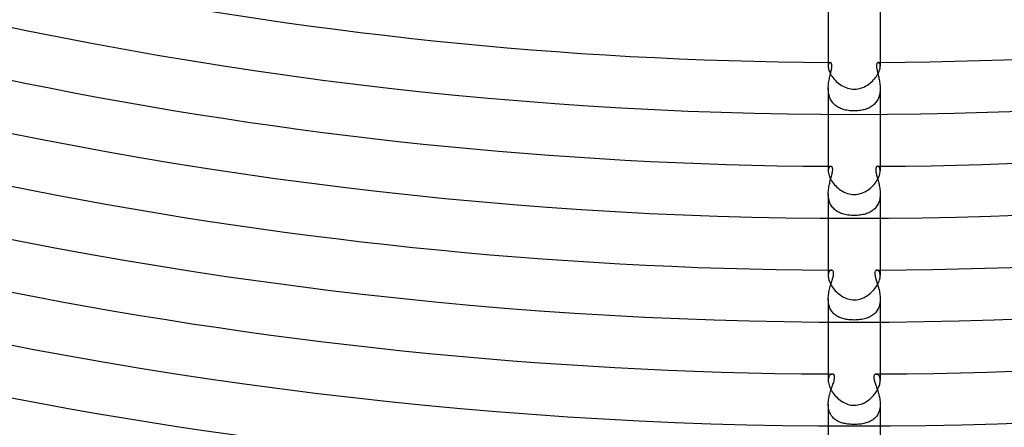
# Model space of a CAD drawing. Header units: millimetres. Extents: x -430 to 430, y -430 to 430.
# Tile 45 of 116: x -64 to 12, y -341 to -310. Entities that reach past the tile are written whole.
import ezdxf

# ---------------------------------------------------------------- set-up
doc = ezdxf.new("R2010")
doc.units = ezdxf.units.MM
doc.layers.add('HIDDEN', color=7, linetype='Continuous')
doc.layers.add('THICK', color=7, linetype='Continuous')

msp = doc.modelspace()

# ---------------------------------------------------------------- linework, layer by layer
at = {"layer": 'HIDDEN'}
for p, q in [((-1.996, -313.22), (-2, -313.289)), ((-1.986, -313.161), (-1.996, -313.22)), ((-1.971, -313.11), (-1.986, -313.161)), ((-1.951, -313.068), (-1.971, -313.11)), ((-1.928, -313.036), (-1.951, -313.068)), ((-1.902, -313.013), (-1.928, -313.036)), ((-1.875, -312.999), (-1.902, -313.013)), ((-1.847, -312.995), (-1.875, -312.999)), ((-1.821, -312.999), (-1.847, -312.995)), ((-1.797, -313.012), (-1.821, -312.999)), ((-1.774, -313.033), (-1.797, -313.012)), ((-1.755, -313.062), (-1.774, -313.033)), ((-1.739, -313.1), (-1.755, -313.062)), ((-1.728, -313.146), (-1.739, -313.1)), ((-1.721, -313.2), (-1.728, -313.146)), ((-1.72, -313.262), (-1.721, -313.2)), ((1.723, -313.175), (1.72, -313.219)), ((1.72, -313.219), (1.72, -313.267)), ((1.73, -313.136), (1.723, -313.175)), ((1.739, -313.102), (1.73, -313.136)), ((1.75, -313.072), (1.739, -313.102)), ((1.763, -313.048), (1.75, -313.072)), ((1.778, -313.029), (1.763, -313.048)), ((1.794, -313.014), (1.778, -313.029)), ((1.811, -313.003), (1.794, -313.014)), ((1.829, -312.997), (1.811, -313.003)), ((1.847, -312.995), (1.829, -312.997)), ((1.875, -312.999), (1.847, -312.995)), ((1.902, -313.013), (1.875, -312.999)), ((1.928, -313.036), (1.902, -313.013)), ((1.951, -313.068), (1.928, -313.036)), ((1.971, -313.11), (1.951, -313.068)), ((1.987, -313.161), (1.971, -313.11)), ((1.996, -313.22), (1.987, -313.161)), ((2, -313.288), (1.996, -313.22)), ((-1.874, -314.065), (-1.853, -313.972)), ((-1.853, -313.972), (-1.831, -313.882)), ((-1.831, -313.882), (-1.81, -313.795)), ((-1.81, -313.795), (-1.791, -313.711)), ((-1.791, -313.711), (-1.772, -313.631)), ((-1.772, -313.631), (-1.756, -313.552)), ((-1.756, -313.552), (-1.742, -313.475)), ((-1.742, -313.475), (-1.731, -313.4)), ((-1.731, -313.4), (-1.723, -313.329)), ((-1.723, -313.329), (-1.72, -313.262)), ((1.72, -313.267), (1.722, -313.319)), ((1.722, -313.319), (1.728, -313.376)), ((1.728, -313.376), (1.736, -313.436)), ((1.736, -313.436), (1.746, -313.501)), ((1.746, -313.501), (1.759, -313.569)), ((1.759, -313.569), (1.775, -313.64)), ((1.775, -313.64), (1.791, -313.715)), ((1.791, -313.715), (1.81, -313.792)), ((1.81, -313.792), (1.829, -313.872)), ((1.829, -313.872), (1.849, -313.955)), ((1.849, -313.955), (1.869, -314.041)), ((-1.992, -314.777), (-1.982, -314.67)), ((-1.982, -314.67), (-1.969, -314.565)), ((-1.969, -314.565), (-1.954, -314.461)), ((-1.954, -314.461), (-1.936, -314.359)), ((-1.936, -314.359), (-1.916, -314.259)), ((-1.916, -314.259), (-1.896, -314.161)), ((-1.896, -314.161), (-1.874, -314.065)), ((1.869, -314.041), (1.888, -314.128)), ((1.888, -314.128), (1.908, -314.218)), ((1.908, -314.218), (1.926, -314.31)), ((1.926, -314.31), (1.944, -314.403)), ((1.944, -314.403), (1.959, -314.498)), ((1.959, -314.498), (1.973, -314.595)), ((1.973, -314.595), (1.984, -314.693)), ((1.984, -314.693), (1.993, -314.792)), ((-2, -314.992), (-1.998, -314.884)), ((-1.998, -315.097), (-2, -314.992)), ((-2, -314.993), (-2, -316.994)), ((-1.998, -314.884), (-1.992, -314.777)), ((-1.991, -315.201), (-1.998, -315.097)), ((-1.98, -315.305), (-1.991, -315.201)), ((-1.963, -315.407), (-1.98, -315.305)), ((-1.941, -315.506), (-1.963, -315.407)), ((-1.914, -315.603), (-1.941, -315.506)), ((1.947, -315.482), (1.923, -315.576)), ((1.967, -315.387), (1.947, -315.482)), ((1.982, -315.29), (1.967, -315.387)), ((1.992, -315.191), (1.982, -315.29)), ((1.998, -315.091), (1.992, -315.191)), ((1.993, -314.792), (1.998, -314.892)), ((1.998, -314.892), (2, -314.992)), ((2, -314.992), (1.998, -315.091)), ((2, -314.993), (2, -316.994)), ((-1.882, -315.697), (-1.914, -315.603)), ((-1.844, -315.787), (-1.882, -315.697)), ((-1.801, -315.874), (-1.844, -315.787)), ((-1.753, -315.957), (-1.801, -315.874)), ((-1.701, -316.035), (-1.753, -315.957)), ((-1.644, -316.109), (-1.701, -316.035)), ((-1.582, -316.179), (-1.644, -316.109)), ((-1.516, -316.243), (-1.582, -316.179)), ((-1.446, -316.304), (-1.516, -316.243)), ((1.495, -316.262), (1.427, -316.319)), ((1.559, -316.202), (1.495, -316.262)), ((1.62, -316.137), (1.559, -316.202)), ((1.677, -316.068), (1.62, -316.137)), ((1.729, -315.995), (1.677, -316.068)), ((1.777, -315.918), (1.729, -315.995)), ((1.82, -315.838), (1.777, -315.918)), ((1.859, -315.754), (1.82, -315.838)), ((1.893, -315.667), (1.859, -315.754)), ((1.923, -315.576), (1.893, -315.667)), ((-1.372, -316.36), (-1.446, -316.304)), ((-1.295, -316.412), (-1.372, -316.36)), ((-1.214, -316.459), (-1.295, -316.412)), ((-1.131, -316.502), (-1.214, -316.459)), ((-1.044, -316.541), (-1.131, -316.502)), ((-0.954, -316.576), (-1.044, -316.541)), ((-0.862, -316.607), (-0.954, -316.576)), ((-0.768, -316.634), (-0.862, -316.607)), ((-0.669, -316.659), (-0.768, -316.634)), ((-0.566, -316.679), (-0.669, -316.659)), ((-0.46, -316.697), (-0.566, -316.679)), ((-0.35, -316.71), (-0.46, -316.697)), ((-0.236, -316.72), (-0.35, -316.71)), ((-0.118, -316.727), (-0.236, -316.72)), ((0, -316.729), (-0.118, -316.727)), ((0.1, -316.727), (0, -316.729)), ((0.2, -316.723), (0.1, -316.727)), ((0.299, -316.716), (0.2, -316.723)), ((0.397, -316.705), (0.299, -316.716)), ((0.494, -316.692), (0.397, -316.705)), ((0.59, -316.675), (0.494, -316.692)), ((0.684, -316.655), (0.59, -316.675)), ((0.777, -316.632), (0.684, -316.655)), ((0.867, -316.606), (0.777, -316.632)), ((0.955, -316.576), (0.867, -316.606)), ((1.041, -316.542), (0.955, -316.576)), ((1.124, -316.505), (1.041, -316.542)), ((1.204, -316.464), (1.124, -316.505)), ((1.282, -316.42), (1.204, -316.464)), ((1.356, -316.371), (1.282, -316.42)), ((1.427, -316.319), (1.356, -316.371)), ((-1.995, -321.266), (-2, -321.349)), ((-1.982, -321.194), (-1.995, -321.266)), ((-1.962, -321.133), (-1.982, -321.194)), ((-1.937, -321.084), (-1.962, -321.133)), ((-1.907, -321.045), (-1.937, -321.084)), ((-1.873, -321.017), (-1.907, -321.045)), ((-1.839, -321), (-1.873, -321.017)), ((-1.803, -320.995), (-1.839, -321)), ((-1.778, -320.998), (-1.803, -320.995)), ((-1.754, -321.007), (-1.778, -320.998)), ((-1.731, -321.023), (-1.754, -321.007)), ((-1.71, -321.045), (-1.731, -321.023)), ((-1.726, -321.663), (-1.707, -321.585)), ((-1.691, -321.075), (-1.71, -321.045)), ((-1.707, -321.585), (-1.69, -321.507)), ((-1.676, -321.113), (-1.691, -321.075)), ((-1.69, -321.507), (-1.675, -321.43)), ((-1.665, -321.16), (-1.676, -321.113)), ((-1.675, -321.43), (-1.664, -321.355)), ((-1.659, -321.217), (-1.665, -321.16)), ((-1.664, -321.355), (-1.659, -321.284)), ((-1.659, -321.284), (-1.659, -321.217)), ((1.661, -321.193), (1.658, -321.245)), ((1.658, -321.245), (1.66, -321.304)), ((1.66, -321.304), (1.666, -321.368)), ((1.667, -321.146), (1.661, -321.193)), ((1.666, -321.368), (1.676, -321.437)), ((1.678, -321.106), (1.667, -321.146)), ((1.676, -321.437), (1.69, -321.51)), ((1.693, -321.071), (1.678, -321.106)), ((1.69, -321.51), (1.707, -321.586)), ((1.711, -321.044), (1.693, -321.071)), ((1.707, -321.586), (1.726, -321.664)), ((1.732, -321.022), (1.711, -321.044)), ((1.754, -321.007), (1.732, -321.022)), ((1.778, -320.998), (1.754, -321.007)), ((1.803, -320.995), (1.778, -320.998)), ((1.839, -321), (1.803, -320.995)), ((1.874, -321.017), (1.839, -321)), ((1.907, -321.045), (1.874, -321.017)), ((1.937, -321.084), (1.907, -321.045)), ((1.963, -321.134), (1.937, -321.084)), ((1.983, -321.195), (1.963, -321.134)), ((1.995, -321.267), (1.983, -321.195)), ((2, -321.349), (1.995, -321.267)), ((-1.912, -322.379), (-1.89, -322.281)), ((-1.89, -322.281), (-1.866, -322.185)), ((-1.866, -322.185), (-1.842, -322.091)), ((-1.842, -322.091), (-1.817, -322)), ((-1.817, -322), (-1.793, -321.911)), ((-1.793, -321.911), (-1.769, -321.825)), ((-1.769, -321.825), (-1.747, -321.742)), ((-1.747, -321.742), (-1.726, -321.663)), ((1.726, -321.664), (1.748, -321.746)), ((1.748, -321.746), (1.77, -321.829)), ((1.77, -321.829), (1.794, -321.914)), ((1.794, -321.914), (1.818, -322.002)), ((1.818, -322.002), (1.842, -322.092)), ((1.842, -322.092), (1.866, -322.185)), ((1.866, -322.185), (1.89, -322.281)), ((1.89, -322.281), (1.912, -322.378)), ((-2, -323.102), (-1.998, -322.997)), ((-1.998, -323.206), (-2, -323.102)), ((-2, -323.103), (-2, -324.994)), ((-1.998, -322.997), (-1.991, -322.892)), ((-1.991, -322.892), (-1.981, -322.787)), ((-1.981, -322.787), (-1.968, -322.683)), ((-1.968, -322.683), (-1.952, -322.58)), ((-1.952, -322.58), (-1.933, -322.479)), ((-1.933, -322.479), (-1.912, -322.379)), ((1.912, -322.378), (1.933, -322.478)), ((1.933, -322.478), (1.952, -322.579)), ((1.952, -322.579), (1.968, -322.682)), ((1.968, -322.682), (1.981, -322.786)), ((1.981, -322.786), (1.991, -322.89)), ((1.991, -322.89), (1.998, -322.996)), ((1.998, -322.996), (2, -323.101)), ((2, -323.101), (1.998, -323.205)), ((2, -323.103), (2, -324.994)), ((-1.991, -323.309), (-1.998, -323.206)), ((-1.979, -323.411), (-1.991, -323.309)), ((-1.962, -323.511), (-1.979, -323.411)), ((-1.94, -323.608), (-1.962, -323.511)), ((-1.913, -323.702), (-1.94, -323.608)), ((-1.88, -323.794), (-1.913, -323.702)), ((-1.842, -323.881), (-1.88, -323.794)), ((1.881, -323.792), (1.843, -323.879)), ((1.913, -323.701), (1.881, -323.792)), ((1.941, -323.606), (1.913, -323.701)), ((1.963, -323.508), (1.941, -323.606)), ((1.979, -323.409), (1.963, -323.508)), ((1.991, -323.307), (1.979, -323.409)), ((1.998, -323.205), (1.991, -323.307)), ((-1.8, -323.964), (-1.842, -323.881)), ((-1.753, -324.043), (-1.8, -323.964)), ((-1.701, -324.118), (-1.753, -324.043)), ((-1.644, -324.189), (-1.701, -324.118)), ((-1.583, -324.255), (-1.644, -324.189)), ((-1.519, -324.317), (-1.583, -324.255)), ((-1.45, -324.375), (-1.519, -324.317)), ((-1.379, -324.428), (-1.45, -324.375)), ((-1.303, -324.477), (-1.379, -324.428)), ((-1.225, -324.522), (-1.303, -324.477)), ((-1.144, -324.563), (-1.225, -324.522)), ((-1.06, -324.6), (-1.144, -324.563)), ((-0.973, -324.633), (-1.06, -324.6)), ((1.044, -324.606), (0.955, -324.639)), ((1.131, -324.569), (1.044, -324.606)), ((1.214, -324.528), (1.131, -324.569)), ((1.294, -324.482), (1.214, -324.528)), ((1.371, -324.433), (1.294, -324.482)), ((1.445, -324.379), (1.371, -324.433)), ((1.515, -324.321), (1.445, -324.379)), ((1.58, -324.258), (1.515, -324.321)), ((1.642, -324.191), (1.58, -324.258)), ((1.699, -324.12), (1.642, -324.191)), ((1.752, -324.044), (1.699, -324.12)), ((1.8, -323.964), (1.752, -324.044)), ((1.843, -323.879), (1.8, -323.964)), ((-0.883, -324.663), (-0.973, -324.633)), ((-0.792, -324.689), (-0.883, -324.663)), ((-0.698, -324.712), (-0.792, -324.689)), ((-0.602, -324.731), (-0.698, -324.712)), ((-0.504, -324.748), (-0.602, -324.731)), ((-0.404, -324.761), (-0.504, -324.748)), ((-0.304, -324.771), (-0.404, -324.761)), ((-0.203, -324.778), (-0.304, -324.771)), ((-0.102, -324.783), (-0.203, -324.778)), ((0, -324.784), (-0.102, -324.783)), ((0.116, -324.782), (0, -324.784)), ((0.232, -324.776), (0.116, -324.782)), ((0.346, -324.767), (0.232, -324.776)), ((0.457, -324.754), (0.346, -324.767)), ((0.564, -324.738), (0.457, -324.754)), ((0.667, -324.718), (0.564, -324.738)), ((0.767, -324.695), (0.667, -324.718)), ((0.863, -324.669), (0.767, -324.695)), ((0.955, -324.639), (0.863, -324.669)), ((-1.954, -329.161), (-1.973, -329.213)), ((-1.931, -329.117), (-1.954, -329.161)), ((-1.905, -329.079), (-1.931, -329.117)), ((-1.877, -329.049), (-1.905, -329.079)), ((-1.847, -329.025), (-1.877, -329.049)), ((-1.816, -329.008), (-1.847, -329.025)), ((-1.784, -328.998), (-1.816, -329.008)), ((-1.753, -328.995), (-1.784, -328.998)), ((-1.723, -328.999), (-1.753, -328.995)), ((-1.694, -329.009), (-1.723, -328.999)), ((-1.667, -329.026), (-1.694, -329.009)), ((-1.643, -329.051), (-1.667, -329.026)), ((-1.622, -329.083), (-1.643, -329.051)), ((-1.605, -329.123), (-1.622, -329.083)), ((-1.594, -329.171), (-1.605, -329.123)), ((-1.588, -329.226), (-1.594, -329.171)), ((1.599, -329.145), (1.59, -329.2)), ((1.614, -329.099), (1.599, -329.145)), ((1.635, -329.061), (1.614, -329.099)), ((1.66, -329.032), (1.635, -329.061)), ((1.689, -329.012), (1.66, -329.032)), ((1.72, -328.999), (1.689, -329.012)), ((1.753, -328.995), (1.72, -328.999)), ((1.789, -329), (1.753, -328.995)), ((1.826, -329.013), (1.789, -329)), ((1.86, -329.035), (1.826, -329.013)), ((1.893, -329.065), (1.86, -329.035)), ((1.923, -329.103), (1.893, -329.065)), ((1.949, -329.15), (1.923, -329.103)), ((1.97, -329.205), (1.949, -329.15)), ((-1.997, -329.339), (-2, -329.412)), ((-1.987, -329.272), (-1.997, -329.339)), ((-1.973, -329.213), (-1.987, -329.272)), ((-1.755, -329.953), (-1.725, -329.859)), ((-1.725, -329.859), (-1.696, -329.767)), ((-1.696, -329.767), (-1.669, -329.678)), ((-1.669, -329.678), (-1.645, -329.591)), ((-1.645, -329.591), (-1.624, -329.509)), ((-1.624, -329.509), (-1.607, -329.43)), ((-1.607, -329.43), (-1.595, -329.356)), ((-1.595, -329.356), (-1.589, -329.288)), ((-1.589, -329.288), (-1.588, -329.226)), ((1.59, -329.2), (1.588, -329.264)), ((1.588, -329.264), (1.593, -329.335)), ((1.593, -329.335), (1.603, -329.409)), ((1.603, -329.409), (1.618, -329.483)), ((1.618, -329.483), (1.636, -329.557)), ((1.636, -329.557), (1.656, -329.629)), ((1.656, -329.629), (1.676, -329.698)), ((1.676, -329.698), (1.697, -329.77)), ((1.697, -329.77), (1.72, -329.844)), ((1.72, -329.844), (1.744, -329.921)), ((1.744, -329.921), (1.769, -330)), ((1.986, -329.267), (1.97, -329.205)), ((1.997, -329.337), (1.986, -329.267)), ((2, -329.413), (1.997, -329.337)), ((-1.964, -330.778), (-1.945, -330.67)), ((-1.945, -330.67), (-1.924, -330.563)), ((-1.924, -330.563), (-1.899, -330.457)), ((-1.899, -330.457), (-1.872, -330.352)), ((-1.872, -330.352), (-1.844, -330.249)), ((-1.844, -330.249), (-1.815, -330.148)), ((-1.815, -330.148), (-1.785, -330.049)), ((-1.785, -330.049), (-1.755, -329.953)), ((1.769, -330), (1.795, -330.082)), ((1.795, -330.082), (1.82, -330.165)), ((1.82, -330.165), (1.845, -330.252)), ((1.845, -330.252), (1.869, -330.34)), ((1.869, -330.34), (1.893, -330.43)), ((1.893, -330.43), (1.915, -330.522)), ((1.915, -330.522), (1.935, -330.616)), ((1.935, -330.616), (1.953, -330.712)), ((-2, -331.211), (-1.998, -331.103)), ((-2, -331.21), (-2, -332.994)), ((-1.998, -331.316), (-2, -331.211)), ((-1.998, -331.103), (-1.991, -330.995)), ((-1.99, -331.419), (-1.998, -331.316)), ((-1.991, -330.995), (-1.979, -330.887)), ((-1.978, -331.52), (-1.99, -331.419)), ((-1.979, -330.887), (-1.964, -330.778)), ((1.953, -330.712), (1.969, -330.809)), ((1.969, -330.809), (1.982, -330.907)), ((1.991, -331.409), (1.979, -331.509)), ((1.982, -330.907), (1.992, -331.007)), ((1.998, -331.308), (1.991, -331.409)), ((1.992, -331.007), (1.998, -331.107)), ((1.998, -331.107), (2, -331.208)), ((2, -331.208), (1.998, -331.308)), ((2, -331.21), (2, -332.994)), ((-1.96, -331.617), (-1.978, -331.52)), ((-1.937, -331.712), (-1.96, -331.617)), ((-1.91, -331.803), (-1.937, -331.712)), ((-1.877, -331.889), (-1.91, -331.803)), ((-1.84, -331.972), (-1.877, -331.889)), ((-1.798, -332.051), (-1.84, -331.972)), ((-1.752, -332.126), (-1.798, -332.051)), ((-1.703, -332.195), (-1.752, -332.126)), ((-1.649, -332.261), (-1.703, -332.195)), ((1.744, -332.138), (1.689, -332.213)), ((1.794, -332.059), (1.744, -332.138)), ((1.838, -331.976), (1.794, -332.059)), ((1.878, -331.888), (1.838, -331.976)), ((1.911, -331.797), (1.878, -331.888)), ((1.94, -331.703), (1.911, -331.797)), ((1.962, -331.607), (1.94, -331.703)), ((1.979, -331.509), (1.962, -331.607)), ((-1.592, -332.322), (-1.649, -332.261)), ((-1.532, -332.379), (-1.592, -332.322)), ((-1.469, -332.433), (-1.532, -332.379)), ((-1.402, -332.482), (-1.469, -332.433)), ((-1.333, -332.527), (-1.402, -332.482)), ((-1.261, -332.569), (-1.333, -332.527)), ((-1.187, -332.607), (-1.261, -332.569)), ((-1.111, -332.641), (-1.187, -332.607)), ((-1.033, -332.673), (-1.111, -332.641)), ((-0.953, -332.701), (-1.033, -332.673)), ((-0.87, -332.726), (-0.953, -332.701)), ((-0.787, -332.748), (-0.87, -332.726)), ((-0.701, -332.767), (-0.787, -332.748)), ((-0.611, -332.784), (-0.701, -332.767)), ((-0.518, -332.799), (-0.611, -332.784)), ((-0.42, -332.812), (-0.518, -332.799)), ((-0.319, -332.822), (-0.42, -332.812)), ((-0.215, -332.829), (-0.319, -332.822)), ((-0.108, -332.833), (-0.215, -332.829)), ((0, -332.835), (-0.108, -332.833)), ((0.118, -332.833), (0, -332.835)), ((0.234, -332.828), (0.118, -332.833)), ((0.349, -332.819), (0.234, -332.828)), ((0.462, -332.807), (0.349, -332.819)), ((0.573, -332.791), (0.462, -332.807)), ((0.681, -332.771), (0.573, -332.791)), ((0.786, -332.748), (0.681, -332.771)), ((0.887, -332.721), (0.786, -332.748)), ((0.985, -332.69), (0.887, -332.721)), ((1.08, -332.654), (0.985, -332.69)), ((1.17, -332.615), (1.08, -332.654)), ((1.257, -332.571), (1.17, -332.615)), ((1.34, -332.523), (1.257, -332.571)), ((1.419, -332.47), (1.34, -332.523)), ((1.493, -332.413), (1.419, -332.47)), ((1.563, -332.351), (1.493, -332.413)), ((1.628, -332.284), (1.563, -332.351)), ((1.689, -332.213), (1.628, -332.284)), ((-1.996, -337.395), (-2, -337.479)), ((-1.985, -337.319), (-1.996, -337.395)), ((-1.967, -337.25), (-1.985, -337.319)), ((-1.944, -337.19), (-1.967, -337.25)), ((-1.916, -337.138), (-1.944, -337.19)), ((-1.884, -337.094), (-1.916, -337.138)), ((-1.849, -337.058), (-1.884, -337.094)), ((-1.812, -337.03), (-1.849, -337.058)), ((-1.773, -337.011), (-1.812, -337.03)), ((-1.735, -336.999), (-1.773, -337.011)), ((-1.696, -336.996), (-1.735, -336.999)), ((-1.665, -336.999), (-1.696, -336.996)), ((-1.634, -337.007), (-1.665, -336.999)), ((-1.605, -337.022), (-1.634, -337.007)), ((-1.578, -337.043), (-1.605, -337.022)), ((-1.555, -337.071), (-1.578, -337.043)), ((-1.556, -337.531), (-1.536, -337.455)), ((-1.535, -337.106), (-1.555, -337.071)), ((-1.536, -337.455), (-1.521, -337.382)), ((-1.521, -337.148), (-1.535, -337.106)), ((-1.511, -337.197), (-1.521, -337.148)), ((-1.521, -337.382), (-1.512, -337.314)), ((-1.512, -337.314), (-1.508, -337.252)), ((-1.508, -337.252), (-1.511, -337.197)), ((1.511, -337.198), (1.508, -337.246)), ((1.508, -337.246), (1.51, -337.297)), ((1.51, -337.297), (1.516, -337.354)), ((1.518, -337.156), (1.511, -337.198)), ((1.516, -337.354), (1.527, -337.414)), ((1.53, -337.119), (1.518, -337.156)), ((1.527, -337.414), (1.542, -337.479)), ((1.544, -337.088), (1.53, -337.119)), ((1.542, -337.479), (1.56, -337.548)), ((1.561, -337.062), (1.544, -337.088)), ((1.581, -337.041), (1.561, -337.062)), ((1.602, -337.024), (1.581, -337.041)), ((1.624, -337.012), (1.602, -337.024)), ((1.647, -337.003), (1.624, -337.012)), ((1.671, -336.998), (1.647, -337.003)), ((1.696, -336.996), (1.671, -336.998)), ((1.727, -336.998), (1.696, -336.996)), ((1.758, -337.005), (1.727, -336.998)), ((1.789, -337.018), (1.758, -337.005)), ((1.819, -337.035), (1.789, -337.018)), ((1.849, -337.058), (1.819, -337.035)), ((1.877, -337.085), (1.849, -337.058)), ((1.903, -337.117), (1.877, -337.085)), ((1.926, -337.155), (1.903, -337.117)), ((1.947, -337.197), (1.926, -337.155)), ((1.965, -337.244), (1.947, -337.197)), ((1.98, -337.296), (1.965, -337.244)), ((1.991, -337.353), (1.98, -337.296)), ((1.998, -337.414), (1.991, -337.353)), ((2, -337.479), (1.998, -337.414)), ((-1.831, -338.347), (-1.799, -338.246)), ((-1.799, -338.246), (-1.766, -338.148)), ((-1.766, -338.148), (-1.733, -338.052)), ((-1.733, -338.052), (-1.7, -337.959)), ((-1.7, -337.959), (-1.668, -337.869)), ((-1.668, -337.869), (-1.636, -337.781)), ((-1.636, -337.781), (-1.607, -337.695)), ((-1.607, -337.695), (-1.58, -337.612)), ((-1.58, -337.612), (-1.556, -337.531)), ((1.56, -337.548), (1.582, -337.619)), ((1.582, -337.619), (1.607, -337.694)), ((1.607, -337.694), (1.633, -337.772)), ((1.633, -337.772), (1.662, -337.853)), ((1.662, -337.853), (1.692, -337.937)), ((1.692, -337.937), (1.723, -338.023)), ((1.723, -338.023), (1.754, -338.112)), ((1.754, -338.112), (1.785, -338.204)), ((1.785, -338.204), (1.816, -338.297)), ((-1.99, -339.095), (-1.977, -338.985)), ((-1.977, -338.985), (-1.961, -338.876)), ((-1.961, -338.876), (-1.941, -338.768)), ((-1.941, -338.768), (-1.917, -338.66)), ((-1.917, -338.66), (-1.891, -338.554)), ((-1.891, -338.554), (-1.862, -338.449)), ((-1.862, -338.449), (-1.831, -338.347)), ((1.816, -338.297), (1.845, -338.393)), ((1.845, -338.393), (1.873, -338.49)), ((1.873, -338.49), (1.9, -338.589)), ((1.9, -338.589), (1.924, -338.69)), ((1.924, -338.69), (1.946, -338.792)), ((1.946, -338.792), (1.964, -338.895)), ((1.964, -338.895), (1.979, -338.999)), ((1.979, -338.999), (1.99, -339.103)), ((-2, -339.314), (-1.997, -339.205)), ((-1.997, -339.422), (-2, -339.314)), ((-2, -339.314), (-2, -340.994)), ((-1.997, -339.205), (-1.99, -339.095)), ((-1.989, -339.528), (-1.997, -339.422)), ((-1.975, -339.632), (-1.989, -339.528)), ((-1.955, -339.733), (-1.975, -339.632)), ((-1.929, -339.83), (-1.955, -339.733)), ((1.959, -339.717), (1.935, -339.812)), ((1.977, -339.619), (1.959, -339.717)), ((1.99, -339.519), (1.977, -339.619)), ((1.99, -339.103), (1.998, -339.208)), ((1.998, -339.416), (1.99, -339.519)), ((1.998, -339.208), (2, -339.313)), ((2, -339.313), (1.998, -339.416)), ((2, -339.314), (2, -340.994)), ((-1.898, -339.924), (-1.929, -339.83)), ((-1.861, -340.013), (-1.898, -339.924)), ((-1.818, -340.098), (-1.861, -340.013)), ((-1.77, -340.179), (-1.818, -340.098)), ((-1.717, -340.254), (-1.77, -340.179)), ((-1.66, -340.324), (-1.717, -340.254)), ((-1.598, -340.39), (-1.66, -340.324)), ((-1.532, -340.451), (-1.598, -340.39)), ((-1.462, -340.507), (-1.532, -340.451)), ((-1.389, -340.558), (-1.462, -340.507)), ((1.417, -340.539), (1.342, -340.587)), ((1.489, -340.487), (1.417, -340.539)), ((1.557, -340.429), (1.489, -340.487)), ((1.62, -340.368), (1.557, -340.429)), ((1.679, -340.302), (1.62, -340.368)), ((1.734, -340.231), (1.679, -340.302)), ((1.784, -340.156), (1.734, -340.231)), ((1.83, -340.077), (1.784, -340.156)), ((1.87, -339.992), (1.83, -340.077)), ((1.905, -339.904), (1.87, -339.992)), ((1.935, -339.812), (1.905, -339.904)), ((-1.312, -340.605), (-1.389, -340.558)), ((-1.233, -340.647), (-1.312, -340.605)), ((-1.15, -340.685), (-1.233, -340.647)), ((-1.065, -340.719), (-1.15, -340.685)), ((-0.978, -340.749), (-1.065, -340.719)), ((-0.889, -340.776), (-0.978, -340.749)), ((-0.797, -340.799), (-0.889, -340.776)), ((-0.704, -340.819), (-0.797, -340.799)), ((-0.608, -340.836), (-0.704, -340.819)), ((-0.51, -340.85), (-0.608, -340.836)), ((-0.41, -340.862), (-0.51, -340.85)), ((-0.308, -340.87), (-0.41, -340.862)), ((-0.205, -340.876), (-0.308, -340.87)), ((-0.103, -340.88), (-0.205, -340.876)), ((0, -340.881), (-0.103, -340.88)), ((0.107, -340.88), (0, -340.881)), ((0.213, -340.876), (0.107, -340.88)), ((0.32, -340.869), (0.213, -340.876)), ((0.425, -340.86), (0.32, -340.869)), ((0.529, -340.848), (0.425, -340.86)), ((0.63, -340.832), (0.529, -340.848)), ((0.729, -340.814), (0.63, -340.832)), ((0.825, -340.793), (0.729, -340.814)), ((0.919, -340.768), (0.825, -340.793)), ((1.009, -340.739), (0.919, -340.768)), ((1.097, -340.707), (1.009, -340.739)), ((1.182, -340.671), (1.097, -340.707)), ((1.264, -340.631), (1.182, -340.671)), ((1.342, -340.587), (1.264, -340.631))]:
    msp.add_line(p, q, dxfattribs=at)
for radius, start, end in [(313, 269.6339, 269.66192), (313, 270.33806, 270.36608), (321, 269.64301, 269.67813), (321, 270.32185, 270.35697), (329, 269.65172, 269.69463), (329, 270.30535, 270.34832), (337, 269.65997, 269.71159), (337, 270.28839, 270.34001)]:
    msp.add_arc((0, 0), radius, start, end, dxfattribs=at)
at = {"layer": 'THICK'}
for p, q in [((-2, -308.994), (-2, -313.289)), ((2, -308.994), (2, -313.289)), ((-2, -313.289), (-1.997, -313.359)), ((-1.997, -313.359), (-1.987, -313.436)), ((-1.987, -313.436), (-1.969, -313.518)), ((-1.969, -313.518), (-1.944, -313.606)), ((-1.944, -313.606), (-1.911, -313.697)), ((-1.911, -313.697), (-1.87, -313.792)), ((-1.87, -313.792), (-1.821, -313.888)), ((-1.821, -313.888), (-1.765, -313.986)), ((-1.765, -313.986), (-1.702, -314.083)), ((1.712, -314.067), (1.774, -313.971)), ((1.774, -313.971), (1.828, -313.876)), ((1.828, -313.876), (1.875, -313.781)), ((1.875, -313.781), (1.915, -313.689)), ((1.915, -313.689), (1.946, -313.599)), ((1.946, -313.599), (1.971, -313.514)), ((1.971, -313.514), (1.987, -313.433)), ((1.987, -313.433), (1.997, -313.358)), ((1.997, -313.358), (2, -313.288)), ((-1.702, -314.083), (-1.631, -314.179)), ((-1.631, -314.179), (-1.554, -314.273)), ((-1.554, -314.273), (-1.471, -314.365)), ((-1.471, -314.365), (-1.382, -314.454)), ((-1.382, -314.454), (-1.288, -314.539)), ((-1.288, -314.539), (-1.188, -314.619)), ((-1.188, -314.619), (-1.085, -314.694)), ((-1.085, -314.694), (-0.976, -314.763)), ((-0.976, -314.763), (-0.864, -314.826)), ((0.902, -314.806), (1.011, -314.742)), ((1.011, -314.742), (1.116, -314.672)), ((1.116, -314.672), (1.216, -314.597)), ((1.216, -314.597), (1.313, -314.517)), ((1.313, -314.517), (1.404, -314.433)), ((1.404, -314.433), (1.49, -314.345)), ((1.49, -314.345), (1.57, -314.255)), ((1.57, -314.255), (1.644, -314.162)), ((1.644, -314.162), (1.712, -314.067)), ((-0.864, -314.826), (-0.749, -314.882)), ((-0.749, -314.882), (-0.629, -314.931)), ((-0.629, -314.931), (-0.507, -314.972)), ((-0.507, -314.972), (-0.383, -315.005)), ((-0.383, -315.005), (-0.256, -315.028)), ((-0.256, -315.028), (-0.129, -315.042)), ((-0.129, -315.042), (0, -315.047)), ((0, -315.047), (0.148, -315.041)), ((0.148, -315.041), (0.29, -315.023)), ((0.29, -315.023), (0.425, -314.995)), ((0.425, -314.995), (0.553, -314.958)), ((0.553, -314.958), (0.674, -314.914)), ((0.674, -314.914), (0.789, -314.863)), ((0.789, -314.863), (0.902, -314.806)), ((-2, -316.994), (-2, -321.349)), ((2, -316.994), (2, -321.349)), ((-2, -321.349), (-1.996, -321.427)), ((-1.996, -321.427), (-1.985, -321.512)), ((-1.985, -321.512), (-1.966, -321.603)), ((1.966, -321.602), (1.985, -321.512)), ((1.985, -321.512), (1.996, -321.427)), ((1.996, -321.427), (2, -321.349)), ((-1.966, -321.603), (-1.938, -321.699)), ((-1.938, -321.699), (-1.902, -321.798)), ((-1.902, -321.798), (-1.857, -321.9)), ((-1.857, -321.9), (-1.804, -322.004)), ((-1.804, -322.004), (-1.743, -322.108)), ((-1.743, -322.108), (-1.674, -322.211)), ((-1.674, -322.211), (-1.598, -322.312)), ((-1.598, -322.312), (-1.516, -322.411)), ((1.527, -322.398), (1.607, -322.301)), ((1.607, -322.301), (1.681, -322.201)), ((1.681, -322.201), (1.748, -322.099)), ((1.748, -322.099), (1.808, -321.997)), ((1.808, -321.997), (1.859, -321.895)), ((1.859, -321.895), (1.903, -321.795)), ((1.903, -321.795), (1.939, -321.697)), ((1.939, -321.697), (1.966, -321.602)), ((-1.516, -322.411), (-1.426, -322.508)), ((-1.426, -322.508), (-1.331, -322.6)), ((-1.331, -322.6), (-1.231, -322.687)), ((-1.231, -322.687), (-1.125, -322.769)), ((-1.125, -322.769), (-1.014, -322.846)), ((-1.014, -322.846), (-0.899, -322.915)), ((-0.899, -322.915), (-0.78, -322.977)), ((-0.78, -322.977), (-0.657, -323.032)), ((-0.657, -323.032), (-0.53, -323.078)), ((-0.53, -323.078), (-0.4, -323.114)), ((0.308, -323.134), (0.449, -323.102)), ((0.449, -323.102), (0.58, -323.061)), ((0.58, -323.061), (0.702, -323.013)), ((0.702, -323.013), (0.82, -322.958)), ((0.82, -322.958), (0.934, -322.895)), ((0.934, -322.895), (1.045, -322.826)), ((1.045, -322.826), (1.151, -322.75)), ((1.151, -322.75), (1.253, -322.669)), ((1.253, -322.669), (1.35, -322.583)), ((1.35, -322.583), (1.441, -322.492)), ((1.441, -322.492), (1.527, -322.398)), ((-0.4, -323.114), (-0.268, -323.141)), ((-0.268, -323.141), (-0.135, -323.157)), ((-0.135, -323.157), (0, -323.163)), ((0, -323.163), (0.158, -323.155)), ((0.158, -323.155), (0.308, -323.134)), ((-2, -324.994), (-2, -329.413)), ((2, -324.994), (2, -329.413)), ((-2, -329.412), (-1.997, -329.484)), ((-1.997, -329.484), (-1.989, -329.561)), ((-1.989, -329.561), (-1.974, -329.643)), ((-1.974, -329.643), (-1.952, -329.73)), ((-1.952, -329.73), (-1.924, -329.819)), ((-1.924, -329.819), (-1.889, -329.912)), ((-1.889, -329.912), (-1.846, -330.007)), ((1.836, -330.028), (1.879, -329.935)), ((1.879, -329.935), (1.916, -329.842)), ((1.916, -329.842), (1.946, -329.75)), ((1.946, -329.75), (1.97, -329.66)), ((1.97, -329.66), (1.987, -329.574)), ((1.987, -329.574), (1.997, -329.491)), ((1.997, -329.491), (2, -329.413)), ((-1.846, -330.007), (-1.797, -330.103)), ((-1.797, -330.103), (-1.741, -330.199)), ((-1.741, -330.199), (-1.679, -330.295)), ((-1.679, -330.295), (-1.611, -330.39)), ((-1.611, -330.39), (-1.536, -330.484)), ((-1.536, -330.484), (-1.457, -330.575)), ((-1.457, -330.575), (-1.371, -330.663)), ((-1.371, -330.663), (-1.28, -330.748)), ((1.306, -330.725), (1.387, -330.648)), ((1.387, -330.648), (1.464, -330.566)), ((1.464, -330.566), (1.538, -330.482)), ((1.538, -330.482), (1.607, -330.395)), ((1.607, -330.395), (1.672, -330.306)), ((1.672, -330.306), (1.732, -330.214)), ((1.732, -330.214), (1.787, -330.121)), ((1.787, -330.121), (1.836, -330.028)), ((-1.28, -330.748), (-1.185, -330.83)), ((-1.185, -330.83), (-1.084, -330.906)), ((-1.084, -330.906), (-0.979, -330.977)), ((-0.979, -330.977), (-0.87, -331.043)), ((-0.87, -331.043), (-0.756, -331.102)), ((-0.756, -331.102), (-0.638, -331.154)), ((-0.638, -331.154), (-0.515, -331.199)), ((-0.515, -331.199), (-0.389, -331.235)), ((-0.389, -331.235), (-0.261, -331.261)), ((-0.261, -331.261), (-0.131, -331.277)), ((-0.131, -331.277), (0, -331.282)), ((0, -331.282), (0.158, -331.274)), ((0.158, -331.274), (0.303, -331.253)), ((0.303, -331.253), (0.436, -331.223)), ((0.436, -331.223), (0.554, -331.186)), ((0.554, -331.186), (0.658, -331.146)), ((0.658, -331.146), (0.758, -331.101)), ((0.758, -331.101), (0.856, -331.051)), ((0.856, -331.051), (0.951, -330.995)), ((0.951, -330.995), (1.044, -330.934)), ((1.044, -330.934), (1.134, -330.869)), ((1.134, -330.869), (1.222, -330.799)), ((1.222, -330.799), (1.306, -330.725)), ((-2, -332.994), (-2, -337.479)), ((2, -332.994), (2, -337.479)), ((-2, -337.479), (-1.996, -337.564)), ((1.998, -337.547), (2, -337.479)), ((-1.996, -337.564), (-1.985, -337.655)), ((-1.985, -337.655), (-1.966, -337.751)), ((-1.966, -337.751), (-1.94, -337.851)), ((-1.94, -337.851), (-1.905, -337.953)), ((-1.905, -337.953), (-1.862, -338.057)), ((-1.862, -338.057), (-1.812, -338.163)), ((-1.812, -338.163), (-1.754, -338.268)), ((-1.754, -338.268), (-1.69, -338.372)), ((1.712, -338.338), (1.761, -338.257)), ((1.761, -338.257), (1.806, -338.174)), ((1.806, -338.174), (1.846, -338.092)), ((1.846, -338.092), (1.882, -338.01)), ((1.882, -338.01), (1.914, -337.929)), ((1.914, -337.929), (1.941, -337.848)), ((1.941, -337.848), (1.962, -337.769)), ((1.962, -337.769), (1.979, -337.692)), ((1.979, -337.692), (1.991, -337.618)), ((1.991, -337.618), (1.998, -337.547)), ((-1.69, -338.372), (-1.62, -338.474)), ((-1.62, -338.474), (-1.543, -338.574)), ((-1.543, -338.574), (-1.46, -338.672)), ((-1.46, -338.672), (-1.372, -338.766)), ((-1.372, -338.766), (-1.279, -338.855)), ((-1.279, -338.855), (-1.182, -338.94)), ((-1.182, -338.94), (-1.079, -339.02)), ((-1.079, -339.02), (-0.973, -339.094)), ((1.035, -339.052), (1.116, -338.993)), ((1.116, -338.993), (1.194, -338.93)), ((1.194, -338.93), (1.269, -338.865)), ((1.269, -338.865), (1.341, -338.796)), ((1.341, -338.796), (1.411, -338.725)), ((1.411, -338.725), (1.478, -338.652)), ((1.478, -338.652), (1.541, -338.576)), ((1.541, -338.576), (1.602, -338.498)), ((1.602, -338.498), (1.659, -338.419)), ((1.659, -338.419), (1.712, -338.338)), ((-0.973, -339.094), (-0.863, -339.162)), ((-0.863, -339.162), (-0.748, -339.223)), ((-0.748, -339.223), (-0.63, -339.277)), ((-0.63, -339.277), (-0.509, -339.322)), ((-0.509, -339.322), (-0.384, -339.358)), ((-0.384, -339.358), (-0.258, -339.384)), ((-0.258, -339.384), (-0.13, -339.4)), ((-0.13, -339.4), (0, -339.406)), ((0, -339.406), (0.142, -339.399)), ((0.142, -339.399), (0.274, -339.382)), ((0.274, -339.382), (0.394, -339.356)), ((0.394, -339.356), (0.503, -339.324)), ((0.503, -339.324), (0.6, -339.289)), ((0.6, -339.289), (0.691, -339.25)), ((0.691, -339.25), (0.78, -339.207)), ((0.78, -339.207), (0.867, -339.16)), ((0.867, -339.16), (0.952, -339.108)), ((0.952, -339.108), (1.035, -339.052)), ((-2, -340.994), (-2, -345.549)), ((2, -340.994), (2, -345.548))]:
    msp.add_line(p, q, dxfattribs=at)
for radius, start, end in [(373, 179.99998, 0), (365, 179.99998, 0), (357, 179.99998, 0), (349, 179.99998, 0), (341, 179.99998, 0), (333, 179.99998, 0), (325, 179.99998, 0), (317, 179.99998, 0), (313, 225.36609, 269.6339), (313, 270.36608, 314.63389), (321, 225.35698, 269.64301), (321, 270.35697, 314.643), (329, 225.34833, 269.65172), (329, 270.34832, 314.65171), (337, 225.34002, 269.65997), (337, 270.34001, 314.65996), (345, 225.33217, 269.66788), (345, 270.33216, 314.66787), (353, 225.32461, 269.67538), (353, 270.3246, 314.67537), (361, 225.31745, 269.68254), (361, 270.31744, 314.68259), (369, 225.31057, 269.68948), (369, 270.31056, 314.68947), (377, 225.30398, 269.69606), (377, 270.30397, 314.69606), (381, 225.06907, 269.93098), (381, 270.06906, 314.93097), (386, 225.29688, 269.70311), (386, 270.29687, 314.7031), (390, 225.29333, 269.70666), (390, 270.29332, 314.70665)]:
    msp.add_arc((0, 0), radius, start, end, dxfattribs=at)

doc.saveas('drawing.dxf')
